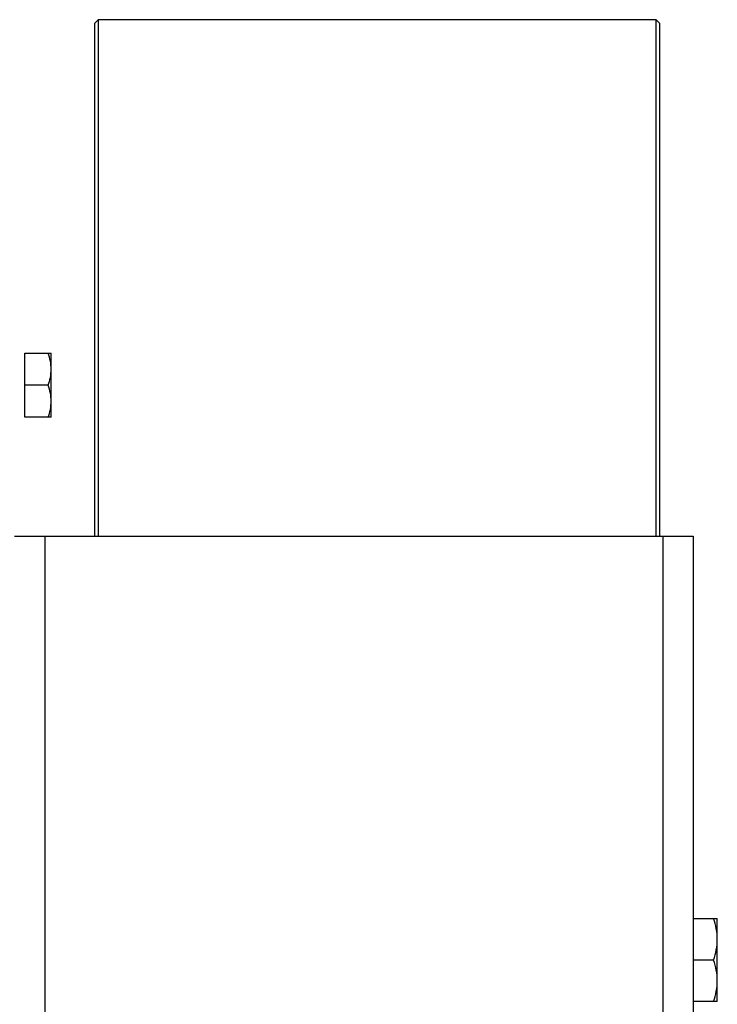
# Model space of a CAD drawing. Extents: x -3157 to 1181, y 8 to 2342.
# Tile 75 of 75: x 677 to 862, y 1181 to 1443. Entities that reach past the tile are written whole.
import ezdxf

# ---------------------------------------------------------------- set-up
doc = ezdxf.new("R2010")
doc.units = 0
doc.header["$LTSCALE"] = 65.395
doc.layers.get('0').update_dxf_attribs({"linetype": 'CONTINUOUS'})

msp = doc.modelspace()

# ---------------------------------------------------------------- linework, layer by layer
at = {"color": 7, "linetype": 'CONTINUOUS'}
for p, q in [((696.72, 1441.7), (697.72, 1442.7)), ((697.72, 1442.7), (697.72, 1305.7)), ((845.72, 1442.7), (697.72, 1442.7)), ((845.72, 1305.7), (845.72, 1442.7)), ((845.72, 1442.7), (846.72, 1441.7)), ((696.72, 1441.7), (696.72, 1305.7)), ((846.72, 1305.7), (846.72, 1441.7)), ((675.52, 1305.7), (855.52, 1305.7)), ((855.52, 1305.7), (855.52, 1055.7))]:
    msp.add_line(p, q, dxfattribs=at)
at = {"color": 6, "linetype": 'CONTINUOUS'}
for p, q in [((678.22, 1354.2), (685.22, 1354.2)), ((685.22, 1337.2), (685.22, 1354.2)), ((684.46, 1345.7), (678.22, 1345.7)), ((685.22, 1337.2), (678.22, 1337.2)), ((855.52, 1204.2), (861.92, 1204.2)), ((861.92, 1182.2), (861.92, 1204.2)), ((860.94, 1193.2), (855.52, 1193.2)), ((861.92, 1182.2), (855.52, 1182.2))]:
    msp.add_line(p, q, dxfattribs=at)
at = {"color": 2, "linetype": 'CONTINUOUS'}
msp.add_line((678.22, 1337.2), (678.22, 1354.2), dxfattribs=at)
at = {"color": 9, "linetype": 'CONTINUOUS'}
for p, q in [((683.52, 1305.7), (683.52, 1055.7)), ((847.52, 1055.7), (847.52, 1305.7))]:
    msp.add_line(p, q, dxfattribs=at)
at = {"color": 6, "linetype": 'CONTINUOUS'}
for points, knots in [([(685.22, 1349.95), (685.22, 1350.67), (685.08, 1352.11), (684.69, 1353.51), (684.46, 1354.2)], [0, 0, 0, 0, 0.498124, 1, 1, 1, 1]), ([(684.46, 1345.7), (684.69, 1346.38), (685.08, 1347.78), (685.22, 1349.23), (685.22, 1349.95)], [0, 0, 0, 0, 0.501876, 1, 1, 1, 1]), ([(685.22, 1341.45), (685.22, 1342.17), (685.08, 1343.61), (684.69, 1345.01), (684.46, 1345.7)], [0, 0, 0, 0, 0.498124, 1, 1, 1, 1]), ([(684.46, 1337.2), (684.69, 1337.88), (685.08, 1339.28), (685.22, 1340.73), (685.22, 1341.45)], [0, 0, 0, 0, 0.501876, 1, 1, 1, 1]), ([(861.92, 1198.7), (861.92, 1199.63), (861.73, 1201.5), (861.24, 1203.31), (860.94, 1204.2)], [0, 0, 0, 0, 0.498121, 1, 1, 1, 1]), ([(860.94, 1193.2), (861.24, 1194.09), (861.73, 1195.89), (861.92, 1197.77), (861.92, 1198.7)], [0, 0, 0, 0, 0.501876, 1, 1, 1, 1]), ([(861.92, 1187.7), (861.92, 1188.63), (861.73, 1190.5), (861.24, 1192.31), (860.94, 1193.2)], [0, 0, 0, 0, 0.498121, 1, 1, 1, 1]), ([(860.94, 1182.2), (861.24, 1183.09), (861.73, 1184.89), (861.92, 1186.77), (861.92, 1187.7)], [0, 0, 0, 0, 0.501876, 1, 1, 1, 1])]:
    msp.add_open_spline(points, degree=3, knots=knots, dxfattribs=at)

doc.saveas('drawing.dxf')
